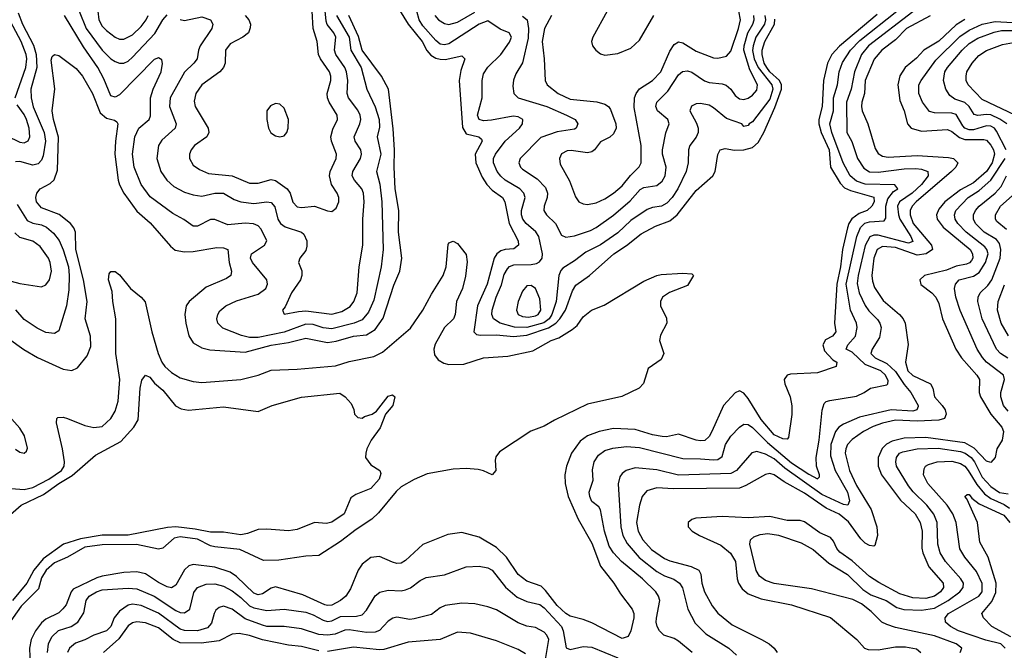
# Model space of a CAD drawing. Header units: inches. Extents: x 1308407 to 1441228, y 959628 to 1036311.
# Tile 37 of 256: x 1342910 to 1347452, y 981800 to 984711. Entities that reach past the tile are written whole.
import ezdxf

# ---------------------------------------------------------------- set-up
doc = ezdxf.new("R2010")
doc.units = ezdxf.units.IN
doc.header["$MEASUREMENT"] = 0
doc.layers.add('B3948', color=7, linetype='Continuous')

msp = doc.modelspace()

# ---------------------------------------------------------------- linework, layer by layer
at = {"layer": 'B3948', "color": 5}
for points, elevation in [([(1343650, 984711.3), (1343670, 984706.3), (1343750, 984723.8), (1343790.2, 984710), (1343801.3, 984690), (1343796.5, 984670), (1343742.5, 984590), (1343734.2, 984570), (1343727.9, 984530), (1343713.7, 984510), (1343670, 984469), (1343603.9, 984350), (1343600.3, 984310), (1343631.6, 984230), (1343626.8, 984210), (1343565.4, 984154.6), (1343550.1, 984129.9), (1343541.9, 984070), (1343561.5, 984010), (1343589.3, 983969.3), (1343621.1, 983941.1), (1343670, 983915), (1343710, 983902.2), (1343750, 983895.5), (1343810, 983909.2), (1343850, 983910.1), (1343900, 983880), (1343930, 983870.6), (1343990, 983861.9), (1344050, 983869.6), (1344070, 983867.3), (1344087.6, 983847.6), (1344101.4, 983790), (1344113, 983770), (1344135.1, 983755.1), (1344210, 983730.1), (1344220, 983720), (1344233.9, 983690), (1344234.7, 983665.3), (1344230, 983645.6), (1344202.6, 983610), (1344196.5, 983590), (1344210.8, 983550.8), (1344212.2, 983530), (1344205.5, 983510), (1344163.6, 983450), (1344134.2, 983385.8), (1344122.6, 983370), (1344130, 983350.8), (1344195.7, 983364.3), (1344230, 983366.2), (1344350, 983352), (1344396.2, 983363.8), (1344433.7, 983386.3), (1344452, 983410), (1344467, 983450), (1344476.2, 983570), (1344493.3, 983670), (1344492.8, 983790), (1344498.9, 983870), (1344495.6, 983910), (1344488.1, 983930), (1344454, 983970), (1344444.4, 983990), (1344446.6, 984010), (1344482.2, 984070), (1344487.2, 984090), (1344483.4, 984110), (1344457.4, 984150), (1344453.2, 984170), (1344478.7, 984230), (1344483.2, 984250), (1344480.9, 984270), (1344470, 984292.8), (1344426.3, 984350), (1344420.4, 984370), (1344423.4, 984430), (1344417.9, 984470), (1344409.9, 984490), (1344368, 984550), (1344361.5, 984570), (1344367.6, 984630), (1344358.5, 984650), (1344328, 984688), (1344323.2, 984703.2), (1344311.8, 984830)], 2960), ([(1344610, 984841.5), (1344702.4, 984690), (1344766.6, 984610), (1344788.1, 984568.1), (1344806.2, 984546.2), (1344830, 984533), (1344850, 984528), (1344872.8, 984527.2), (1344950, 984544.2), (1344963.1, 984530), (1344944.3, 984475.7), (1344937.4, 984430), (1344952.3, 984212.3), (1344970, 984184.4), (1345028.4, 984170), (1345039.6, 984159.6), (1345044, 984150), (1345010.5, 984090), (1345014.9, 984050), (1345044.2, 983984.2), (1345065.2, 983950), (1345090, 983924), (1345136.8, 983890), (1345148.7, 983870), (1345167.5, 983770), (1345209.5, 983690), (1345210.8, 983670), (1345190, 983653.6), (1345150, 983649.9), (1345130, 983643.4), (1345110.6, 983629.4), (1345099.2, 983610), (1345066.2, 983490), (1345022.1, 983390), (1345004.7, 983270), (1345017.8, 983257.8), (1345035, 983255), (1345110, 983255.4), (1345188.6, 983248.6), (1345250, 983254.4), (1345350, 983288.6), (1345382.7, 983310), (1345402.5, 983330), (1345428.6, 983370), (1345460.5, 983459.5), (1345475.4, 983484.6), (1345538.8, 983530), (1345650.7, 983629.3), (1345710, 983668), (1345777.7, 983722.3), (1345842.7, 983757.3), (1345910, 983781.9), (1345943.2, 983810), (1346030, 983922.9), (1346107.9, 983990), (1346118.6, 984010), (1346131.2, 984088.8), (1346142, 984110), (1346164.6, 984115.4), (1346207.9, 984107.9), (1346250, 984109.4), (1346290, 984121.1), (1346316.1, 984143.9), (1346342.9, 984190), (1346394.1, 984305.9), (1346424, 984390), (1346424, 984410), (1346415.2, 984430), (1346371.2, 984470), (1346356.1, 984490), (1346345, 984510), (1346334.8, 984550), (1346335.5, 984570), (1346348.2, 984610), (1346391.8, 984690), (1346393.7, 984713.7)], 2920), ([(1342889.6, 984350), (1342937.5, 984490), (1342942, 984530), (1342939.4, 984550), (1342917, 984610), (1342830, 984772.1)], 2960), ([(1345362.8, 984730), (1345331.6, 984670), (1345319.9, 984610), (1345330.1, 984529.9), (1345334.8, 984430), (1345343.8, 984410), (1345393.8, 984370), (1345450, 984343.9), (1345571.9, 984331.9), (1345610, 984321.3), (1345626, 984310), (1345635.6, 984295.6), (1345659.4, 984230), (1345660.9, 984210), (1345650, 984183.9), (1345632.3, 984167.7), (1345590, 984147.3), (1345562.2, 984110), (1345550, 984101.1), (1345530, 984096.4), (1345453.4, 984106.6), (1345435, 984105), (1345410, 984090.8), (1345400.6, 984070), (1345403.6, 984043.6), (1345446.8, 983966.8), (1345473.3, 983893.3), (1345490, 983870.3), (1345510, 983860.7), (1345530, 983858.2), (1345570, 983866.1), (1345610, 983884.2), (1345650, 983909.6), (1345690, 983943.3), (1345728.1, 983991.9), (1345767.9, 984032.1), (1345777.3, 984050), (1345777.1, 984130), (1345745.3, 984305.3), (1345746.8, 984350), (1345753.4, 984370), (1345768.8, 984391.2), (1345830, 984430.7), (1345867.4, 984470), (1345910, 984565.8), (1345930, 984596.1), (1345950, 984608.1), (1345970, 984604.1), (1346030, 984566.1), (1346110, 984534.3), (1346130, 984532.3), (1346170, 984542.7), (1346190, 984566), (1346226.5, 984670), (1346235.5, 984710), (1346219.6, 984790)], 2980), ([(1342858.7, 983238.7), (1342928.5, 983188.5), (1342991.2, 983151.2), (1343110, 983097.3), (1343150, 983092.2), (1343176.4, 983103.6), (1343221.2, 983158.8), (1343237.6, 983202.4), (1343236.9, 983250), (1343211.8, 983330), (1343220.9, 983410), (1343204.9, 983510), (1343168.6, 983650), (1343166.5, 983730), (1343159.9, 983750), (1343144.7, 983770), (1343092, 983812), (1343010, 983842.8), (1342987.9, 983870), (1342984.2, 983890), (1342989.3, 983910.7), (1343003.5, 983930), (1343050, 983954.4), (1343069.2, 983970.8), (1343084, 984016), (1343088.7, 984168.7), (1343066.3, 984250), (1343060.2, 984290), (1343072.2, 984392.2), (1343055.5, 984524.5), (1343060, 984540), (1343069.7, 984550.3), (1343090, 984544.9), (1343170, 984485.4), (1343198.8, 984450), (1343246, 984370), (1343281.3, 984281.3), (1343310, 984256.2), (1343346.8, 984246.8), (1343358.6, 984238.6), (1343362.4, 984230), (1343351.2, 984150), (1343348.2, 984090), (1343364.8, 983970), (1343370, 983948), (1343389.6, 983910), (1343450, 983827.2), (1343512.3, 983772.3), (1343604.8, 983664.8), (1343627.4, 983647.4), (1343670, 983639.9), (1343710, 983641), (1343818.9, 983658.9), (1343850, 983658.4), (1343870.2, 983650), (1343876.8, 983590), (1343887.6, 983550), (1343884.4, 983530), (1343864.6, 983515.4), (1343770, 983475.9), (1343692.1, 983410), (1343678, 983390), (1343671.2, 983350), (1343676.1, 983310), (1343690, 983251.8), (1343710, 983219), (1343750, 983196.4), (1343786.8, 983186.8), (1343950, 983176.5), (1344070, 983208.1), (1344150, 983221.1), (1344230, 983240.6), (1344330, 983221.1), (1344370, 983226.3), (1344450, 983250.1), (1344510, 983256.6), (1344550, 983281), (1344586.6, 983333.4), (1344635.2, 983484.8), (1344664.1, 983550), (1344672.9, 983610), (1344657.3, 983730), (1344659.6, 983830), (1344641.7, 983930), (1344637.2, 984030), (1344639.5, 984110), (1344633.4, 984206.6), (1344611.9, 984390), (1344578.8, 984450), (1344490, 984570), (1344473.6, 984633.6), (1344427.6, 984730)], 2920), ([(1342903, 984743), (1342922.2, 984690), (1342973.5, 984593.5), (1342985.9, 984550), (1342988.1, 984490), (1342961.2, 984390), (1342962, 984350), (1342972.2, 984307.8), (1343022.4, 984190), (1343029.3, 984150), (1343017.6, 984082.4), (1343010, 984061.8), (1342995.1, 984044.9), (1342970, 984039.6), (1342910, 984055.7), (1342890, 984054.8)], 2940), ([(1346865.8, 984734.2), (1346691.7, 984588.3), (1346656.7, 984550), (1346637.3, 984510), (1346618.2, 984430), (1346611.8, 984310), (1346597.3, 984250), (1346596.9, 984230), (1346607.4, 984190), (1346644.2, 984110), (1346651, 984030), (1346695.4, 983955.4), (1346714.6, 983934.6), (1346742.2, 983922.2), (1346850, 983891.5), (1346852.5, 983870), (1346841.6, 983850), (1346819.4, 983830), (1346783.2, 983816.8), (1346748.8, 983791.2), (1346735.1, 983770), (1346729.1, 983750), (1346706.1, 983650), (1346696.7, 983570), (1346680.2, 983490), (1346669, 983310), (1346675.4, 983270), (1346659.8, 983250), (1346627.1, 983232.9), (1346614.6, 983210), (1346622.2, 983182.2), (1346661.1, 983141.1), (1346680.2, 983130), (1346676.5, 983110), (1346590, 983080.7), (1346465.7, 983074.3), (1346450.1, 983069.9), (1346436.3, 983050), (1346440.1, 983030), (1346465, 982970), (1346472.3, 982927.7), (1346472.3, 982887.7), (1346457.1, 982782.9), (1346450, 982774.7), (1346430, 982776.1), (1346390, 982795), (1346330, 982866), (1346270, 982962.3), (1346250, 982987.1), (1346230, 982997.3), (1346210, 982988.3), (1346157.6, 982930), (1346103.6, 982810), (1346090, 982787), (1346070, 982768.9), (1346050, 982766.6), (1346030, 982770.3), (1345950, 982797.8), (1345894, 982786), (1345873.5, 982786.5), (1345830, 982794.9), (1345750, 982819.4), (1345650, 982823.5), (1345582.6, 982810), (1345529.3, 982790), (1345495.4, 982764.6), (1345456, 982710), (1345431.8, 982650), (1345425.1, 982610), (1345426.9, 982570), (1345440.1, 982510), (1345485.7, 982405.7), (1345550, 982294.9), (1345590, 982187.9), (1345650.9, 982110), (1345681, 982061), (1345735.2, 981990), (1345743.1, 981970), (1345743.1, 981950), (1345728.9, 981890), (1345717, 981863), (1345690, 981855.1), (1345550, 981926.1), (1345510, 981942.2), (1345450, 981957.8), (1345430, 981969.5), (1345390, 982007.3), (1345336.3, 982076.3), (1345315.9, 982095.9), (1345250, 982119.6), (1345210, 982149.3), (1345155.9, 982230), (1345110, 982275.2), (1345030, 982322.2), (1344950, 982344.2), (1344885.2, 982334.8), (1344770, 982289), (1344690, 982214.9), (1344670, 982202.6), (1344650, 982200.6), (1344630, 982206.4), (1344570, 982233.6), (1344530, 982228.2), (1344490, 982197.5), (1344470.7, 982170), (1344435.8, 982084.2), (1344414.6, 982050), (1344389.5, 982030), (1344350, 982008.3), (1344330, 982006.2), (1344318.2, 982010), (1344215.4, 982055.4), (1344090, 982092.4), (1344070, 982087), (1344030, 982060.6), (1344010, 982056.7), (1343990, 982063.5), (1343910, 982141.2), (1343880.3, 982160.3), (1343810, 982183.3), (1343710, 982195.8), (1343690, 982189.3), (1343670, 982171.6), (1343630, 982101.1), (1343610, 982088.1), (1343590, 982092.5), (1343550, 982112.9), (1343490, 982152.6), (1343450, 982162), (1343390, 982158.4), (1343290, 982143), (1343265, 982135), (1343157.2, 982082.9), (1343146.5, 982070), (1343123.7, 982010), (1343109.2, 981990.8), (1343090, 981972.9), (1343030, 981944.3), (1343010, 981926.7), (1342983.3, 981890), (1342963.3, 981850), (1342955.2, 981810), (1342960.3, 981690)], 2920), ([(1344371.7, 984730), (1344429.7, 984630), (1344438.2, 984570), (1344485, 984490), (1344510.9, 984390), (1344549.1, 984309.1), (1344568.8, 984250), (1344570, 984214), (1344558.3, 984170), (1344576, 984090), (1344555.3, 984010), (1344571.2, 983951.2), (1344579.9, 983870), (1344587.2, 983650), (1344577.4, 983570), (1344544.1, 983415.9), (1344519.5, 983360.5), (1344490, 983326.1), (1344453.3, 983310), (1344350, 983283.4), (1344310, 983287.7), (1344263.5, 983303.5), (1344230, 983305.4), (1344130, 983268.7), (1344010, 983244.4), (1343970, 983243.7), (1343932.7, 983252.7), (1343846.6, 983286.6), (1343823.2, 983310), (1343818.8, 983330), (1343823.2, 983350), (1343833.4, 983366.6), (1343860.3, 983390), (1343910, 983412.9), (1344010, 983443.4), (1344045.8, 983470), (1344053.2, 983490), (1344049.4, 983510), (1343983.5, 983590), (1343974.4, 983610), (1343978.6, 983630), (1344039.7, 983670), (1344050.7, 983689.3), (1344023.3, 983743.3), (1344010, 983759.4), (1343989.1, 983769.1), (1343950, 983772.1), (1343870, 983763.8), (1343810, 983788.7), (1343790, 983788), (1343730, 983757.4), (1343710, 983756.9), (1343667.7, 983787.7), (1343615.8, 983815.8), (1343512.3, 983892.3), (1343470.5, 983950.5), (1343438, 984030), (1343429.6, 984090), (1343440.3, 984170), (1343459.8, 984210), (1343506.8, 984250), (1343513.3, 984266.7), (1343513.5, 984350), (1343525.6, 984390), (1343562.8, 984470), (1343567.9, 984507.9), (1343565.5, 984525.5), (1343550, 984535.2), (1343530, 984527.2), (1343370, 984364), (1343350, 984352.9), (1343330, 984358.5), (1343298.2, 984438.2), (1343270.5, 984490), (1343204.8, 984584.8), (1343117, 984730)], 2940), ([(1343183.8, 984750), (1343217, 984670), (1343290, 984570.1), (1343330, 984529.6), (1343350, 984517.1), (1343370, 984509.5), (1343390, 984509.5), (1343410, 984519.2), (1343430, 984537.2), (1343532.8, 984647.2), (1343570, 984710.2), (1343590, 984733.5)], 2960), ([(1343269.7, 984750.3), (1343274.7, 984710), (1343290, 984681.2), (1343310, 984660.1), (1343350, 984629.5), (1343370, 984621), (1343390, 984620.7), (1343430, 984641.5), (1343470, 984678.8), (1343494, 984710), (1343502.3, 984730)], 2980), ([(1343949.3, 984730), (1343966.2, 984710), (1343973.9, 984690), (1343973.7, 984673.7), (1343964.8, 984650), (1343939.7, 984630), (1343881.5, 984598.5), (1343858.7, 984570), (1343858.5, 984510), (1343850.1, 984490), (1343832.5, 984470), (1343750.1, 984410), (1343721.9, 984370), (1343714.8, 984334.8), (1343719.5, 984310), (1343779.1, 984210), (1343782.5, 984190), (1343772.8, 984170), (1343716.9, 984130), (1343701, 984110), (1343693.5, 984090), (1343692.8, 984070), (1343710, 984038.5), (1343738.8, 984018.8), (1343781, 984001), (1343890, 983990.1), (1343970, 983956.1), (1344010, 983955.9), (1344070, 983972.7), (1344090, 983967.8), (1344143.6, 983930), (1344156.9, 983910), (1344170, 983867.7), (1344190, 983846.9), (1344210, 983844.4), (1344270, 983849.5), (1344330, 983828), (1344350, 983826), (1344370, 983840.3), (1344382.6, 983870), (1344382.3, 983890), (1344375.2, 983910), (1344348.5, 983950), (1344338.4, 983990), (1344341.7, 984010), (1344370.4, 984070), (1344371.5, 984090), (1344349, 984150), (1344345.8, 984170), (1344354, 984206), (1344375.9, 984250), (1344374.7, 984270), (1344337.8, 984330), (1344330.4, 984350), (1344329, 984370), (1344345, 984430), (1344345.1, 984450), (1344338.7, 984470), (1344297.6, 984530), (1344288.7, 984550), (1344282.8, 984610), (1344263.5, 984670), (1344258.9, 984750)], 2980), ([(1346348.3, 984730), (1346351, 984710), (1346345.5, 984690), (1346305.6, 984630), (1346293, 984590), (1346291.3, 984568.7), (1346299.1, 984530), (1346316.6, 984490), (1346379.5, 984410), (1346384.8, 984390), (1346370, 984343.1), (1346290, 984239.2), (1346274.7, 984230), (1346270, 984222), (1346250, 984218), (1346241, 984230), (1346170, 984254), (1346110, 984304.2), (1346090, 984315.8), (1346050, 984324.2), (1346030, 984322), (1346009.2, 984310.8), (1346000.8, 984290), (1346032.9, 984232.9), (1346039.5, 984210), (1346039.4, 984190), (1346031.3, 984168.7), (1346001.8, 984130), (1345995.2, 984110), (1345993.2, 984050), (1345984.3, 984010), (1345945.6, 983930), (1345920.6, 983890), (1345895.7, 983864.3), (1345870.7, 983850), (1345830, 983844.2), (1345805, 983835), (1345730, 983784.2), (1345670, 983726.5), (1345590, 983671.4), (1345522.1, 983637.9), (1345470, 983597.2), (1345416.1, 983563.9), (1345406.8, 983553.2), (1345397.3, 983530), (1345384.9, 983410), (1345365.2, 983350), (1345351.8, 983330), (1345328.3, 983311.7), (1345250, 983290), (1345192.2, 983292.2), (1345126.4, 983310), (1345095, 983330), (1345088.1, 983350), (1345089.1, 983370), (1345107.7, 983430), (1345133.3, 983486.7), (1345144.9, 983535.1), (1345159.8, 983560.2), (1345170, 983570.9), (1345190, 983578.5), (1345270, 983580.1), (1345294.5, 983585.5), (1345307.7, 983592.3), (1345320.5, 983610), (1345321.2, 983630), (1345305.1, 983710), (1345291.8, 983731.8), (1345246.1, 983770), (1345231.8, 983790), (1345224.8, 983810), (1345224.8, 983830), (1345241.4, 983890), (1345235.7, 983910), (1345216.6, 983930), (1345149.5, 983969.5), (1345130, 983987.9), (1345113.4, 984010), (1345095.8, 984050), (1345095.6, 984070), (1345104.6, 984090), (1345150, 984149.3), (1345216.3, 984210), (1345230.2, 984230), (1345231.4, 984250), (1345210, 984261.9), (1345185.8, 984265.8), (1345086.3, 984246.3), (1345050, 984243.4), (1345029.4, 984250), (1345021.6, 984270), (1345043.5, 984350), (1345042.8, 984430), (1345050, 984460.5), (1345070, 984491.4), (1345130, 984550.7), (1345170, 984606.8), (1345178.4, 984630), (1345167.4, 984650), (1345126.2, 984666.2), (1345070, 984705.4), (1345030, 984690.1), (1344890, 984599.9), (1344870, 984594.4), (1344850, 984597.9), (1344830, 984613.9), (1344770, 984682.9), (1344752.7, 984710), (1344741.4, 984750)], 2940), ([(1344825, 984730), (1344841.5, 984710), (1344870, 984693.3), (1344890, 984688.6), (1344930, 984699.1), (1345010, 984744.6)], 2960), ([(1345230, 984727.3), (1345250.4, 984710.4), (1345256.9, 984670), (1345255.1, 984624.9), (1345229.2, 984510.8), (1345198.9, 984461.1), (1345187.8, 984432.2), (1345184.5, 984404.5), (1345190.2, 984370), (1345210.2, 984350), (1345341.3, 984310), (1345432.7, 984270), (1345472.9, 984250), (1345485.5, 984230), (1345477.3, 984210), (1345470, 984204.6), (1345390, 984192.5), (1345313.5, 984166.5), (1345219.1, 984070), (1345212.2, 984050), (1345219.7, 984030), (1345230, 984020.2), (1345296.8, 983976.8), (1345335.8, 983935.8), (1345344.7, 983910), (1345343.5, 983890), (1345328.8, 983850), (1345327.9, 983830), (1345339.7, 983810), (1345381.1, 983770), (1345410, 983716.5), (1345430, 983706.8), (1345470, 983712.6), (1345542.7, 983737.3), (1345570, 983751.2), (1345650, 983808.1), (1345725.9, 983874.1), (1345773, 983927), (1345790, 983936.8), (1345850, 983944.6), (1345874.6, 983965.4), (1345887, 983990), (1345892.6, 984030), (1345875.4, 984090), (1345874.9, 984110), (1345891.3, 984188.7), (1345906.3, 984230), (1345899.8, 984250), (1345852.8, 984290), (1345844.9, 984310), (1345849.5, 984330.5), (1345900.2, 984380.2), (1345950, 984455.6), (1345968.1, 984471.9), (1345990, 984475.1), (1346010, 984468.8), (1346069, 984429), (1346090, 984420.1), (1346150, 984415), (1346169.1, 984409.1), (1346190.1, 984390.1), (1346210, 984360.2), (1346230, 984346), (1346250, 984342.5), (1346270, 984348.7), (1346290, 984361.7), (1346310, 984384.7), (1346314.1, 984410), (1346279.1, 984479.1), (1346251, 984570), (1346252.3, 984590), (1346268.6, 984650), (1346292.3, 984690), (1346299, 984710), (1346296.1, 984730)], 2960), ([(1346012.1, 981790), (1345950, 981842.2), (1345930, 981853.8), (1345882, 981870), (1345862.3, 981890), (1345851.1, 981910), (1345846.3, 981930), (1345847.8, 981947.8), (1345863.5, 982030), (1345857.7, 982050), (1345845, 982070), (1345782.7, 982130), (1345685.6, 982210), (1345648.8, 982250), (1345630, 982280.2), (1345607.8, 982350), (1345590, 982448), (1345582, 982462), (1345550, 982486.4), (1345539.5, 982510), (1345536.4, 982530), (1345554.9, 982585.1), (1345552.4, 982632.4), (1345559.5, 982670), (1345579.8, 982700.2), (1345610, 982722.4), (1345646.3, 982733.7), (1345710, 982740.1), (1345770, 982735.6), (1345970, 982685.4), (1346050, 982684.5), (1346110, 982678.4), (1346130, 982681.2), (1346150, 982695.3), (1346165.7, 982750), (1346190, 982788.2), (1346230, 982829.8), (1346250, 982844.1), (1346270, 982841.8), (1346290, 982827.8), (1346359.3, 982759.3), (1346470, 982664.9), (1346550, 982612.7), (1346590, 982592.1), (1346599.4, 982600.6), (1346600.1, 982610), (1346586.5, 982650), (1346583.8, 982690), (1346598.1, 982770), (1346611.3, 982908.7), (1346620.6, 982939.4), (1346631, 982949), (1346646.7, 982953.3), (1346770, 982973.7), (1346805.3, 982990), (1346834.9, 983010), (1346910, 983025.5), (1346915.2, 983030), (1346916.8, 983043.2), (1346905, 983070), (1346882, 983090), (1346810, 983119.7), (1346750, 983175.6), (1346722.6, 983190), (1346730.7, 983210), (1346765.2, 983250), (1346774.2, 983290), (1346771.1, 983310), (1346742.6, 983370), (1346723.2, 983490), (1346772.5, 983710), (1346788.4, 983751.6), (1346808.4, 983771.6), (1346830, 983777.9), (1346897.5, 983782.5), (1346905.4, 983794.6), (1346906.3, 983850), (1346915.7, 983884.3), (1346941.7, 983918.3), (1346961.1, 983930), (1346948, 983948), (1346810, 983951.8), (1346770, 983965.1), (1346741.2, 983990), (1346709.4, 984050), (1346656.1, 984190), (1346647.2, 984230), (1346663.8, 984290), (1346665.1, 984350), (1346682.4, 984410), (1346691.1, 984470), (1346706.6, 984513.4), (1346743.5, 984570), (1346786, 984614), (1346956.2, 984750)], 2940), ([(1345620.5, 984750), (1345554.7, 984630), (1345548.3, 984610), (1345552.6, 984590), (1345567.9, 984570), (1345590, 984553.4), (1345610, 984547.6), (1345670, 984554.3), (1345730, 984579.2), (1345770, 984616.6), (1345835, 984730)], 3020), ([(1347030, 984746.7), (1346825.9, 984590), (1346793.4, 984550), (1346760.8, 984470), (1346745.6, 984390), (1346724.1, 984330), (1346726.4, 984190), (1346749, 984149), (1346774.9, 984070), (1346804.6, 984024.6), (1346830, 984008.3), (1346870, 984006.8), (1346990, 984022.3), (1347043.5, 984023.5), (1347070, 984020.3), (1347100.2, 984010), (1347101.1, 983990), (1347069.7, 983950), (1347027.8, 983910), (1346968.8, 983870), (1346960.2, 983850), (1346963.8, 983810), (1346970.8, 983790), (1347020.9, 983710), (1347030, 983686.2), (1347010, 983678.9), (1346870, 983716.5), (1346850, 983716.6), (1346831.4, 983708.6), (1346810, 983667.8), (1346777.5, 983530), (1346773.5, 983493.5), (1346783.1, 983450), (1346810, 983390.9), (1346826.9, 983366.9), (1346866.6, 983326.6), (1346878.6, 983310), (1346884.8, 983290), (1346876.3, 983243.7), (1346842.5, 983190), (1346836.3, 983170), (1346855.9, 983150), (1346910, 983123.7), (1346950, 983087.4), (1346990, 983026.2), (1347020.6, 982990), (1347055.7, 982930), (1347054.7, 982925.3), (1347049.2, 982910), (1347030, 982903.8), (1346930, 982910.6), (1346783.8, 982876.2), (1346710, 982843.9), (1346689.7, 982830.3), (1346673.2, 982810), (1346652.2, 982750), (1346650, 982697.6), (1346672.1, 982630), (1346729.7, 982530), (1346738.7, 982490), (1346730.6, 982469.4), (1346710, 982473.2), (1346610, 982518.7), (1346440.5, 982640.5), (1346390, 982683.6), (1346350, 982705.8), (1346310, 982717.8), (1346287.8, 982712.2), (1346216.8, 982630), (1346190, 982616.5), (1345950, 982608.9), (1345850, 982633.3), (1345750, 982641.6), (1345707.4, 982630), (1345690, 982616.4), (1345679.2, 982600.8), (1345671.4, 982568.6), (1345683.4, 982370), (1345692.5, 982330), (1345712.5, 982292.5), (1345768.1, 982228.1), (1345850, 982163.9), (1345884.3, 982144.3), (1345927.9, 982127.9), (1345954.6, 982110), (1345968.4, 982088.4), (1345993, 981990), (1346025.8, 981925.8), (1346075.7, 981875.7), (1346182.2, 981810), (1346217.5, 981777.5)], 2960), ([(1347110, 984728.7), (1347000.5, 984670), (1346950, 984617.9), (1346887.2, 984570), (1346851.5, 984528.5), (1346811, 984430), (1346807.7, 984370), (1346794.6, 984330), (1346793, 984310), (1346796.4, 984290), (1346822.5, 984230), (1346856.7, 984116.7), (1346870, 984093.1), (1346890, 984080.8), (1346916, 984076), (1347050, 984083.5), (1347195, 984075), (1347217.5, 984070), (1347237.5, 984050), (1347228.8, 984030), (1347209.4, 984010), (1347045.1, 983870), (1347027.8, 983850), (1347018.8, 983830), (1347017.5, 983810), (1347031.6, 983770), (1347117.2, 983670), (1347120.5, 983650), (1347092.1, 983630), (1347050, 983623.9), (1346950, 983659.5), (1346890, 983664.4), (1346865.5, 983650), (1346850.1, 983610), (1346841.9, 983530), (1346844.1, 983504.1), (1346853.8, 983473.8), (1346894.2, 983414.2), (1346969.5, 983350), (1346986, 983330), (1346994.4, 983310), (1347008.6, 983211.4), (1346996, 983130), (1347007.6, 983090), (1347030, 983068.4), (1347112.6, 983030), (1347122.2, 983010), (1347130.1, 982970), (1347166, 982930), (1347179, 982910), (1347183.9, 982890), (1347175.7, 982870), (1347150, 982862.2), (1347050, 982857.1), (1346950, 982861.7), (1346890, 982849), (1346846.6, 982833.4), (1346802.7, 982810), (1346750, 982773.6), (1346729.6, 982750), (1346720.5, 982730), (1346718.2, 982710), (1346737.7, 982630), (1346770, 982560.4), (1346838.7, 982450), (1346863.7, 982370), (1346868, 982330), (1346855.6, 982284.4), (1346850, 982281.1), (1346830, 982284.5), (1346810, 982295), (1346790, 982314), (1346732.8, 982392.8), (1346690, 982428.7), (1346630, 982456.5), (1346530, 982525.1), (1346437.3, 982577.3), (1346390, 982609.3), (1346370, 982616.1), (1346350, 982611.4), (1346259.6, 982560.4), (1346230, 982548.5), (1345926, 982546), (1345850, 982549.9), (1345803.3, 982536.7), (1345781.6, 982510), (1345769.3, 982470.7), (1345755.7, 982390), (1345762.4, 982350), (1345784.4, 982310), (1345825.3, 982265.3), (1345884.3, 982224.3), (1345910, 982212.8), (1346007.4, 982187.4), (1346042.3, 982170), (1346051.8, 982151.8), (1346057.2, 982110), (1346069.7, 982069.7), (1346104.6, 982004.6), (1346131.1, 981971.1), (1346197, 981917), (1346332.4, 981850), (1346366.9, 981830), (1346390.2, 981810), (1346404.9, 981790)], 2980), ([(1347270, 984711.4), (1347230, 984686.5), (1347150, 984612.1), (1347080.7, 984570), (1347046.8, 984533.2), (1346994.6, 984490), (1346970, 984450.8), (1346961, 984410), (1346970, 984337.1), (1346990.6, 984290), (1347006.2, 984230), (1347023, 984210), (1347070, 984196.6), (1347190, 984203.6), (1347210, 984194.3), (1347246.2, 984166.2), (1347270, 984158.4), (1347358.4, 984158.4), (1347370, 984154), (1347390, 984132.1), (1347402.3, 984110), (1347406.6, 984090), (1347396, 984050), (1347370, 984009.9), (1347310, 983957.7), (1347250, 983925.8), (1347178.1, 983870), (1347150, 983836.6), (1347140.3, 983810), (1347143.3, 983790), (1347170, 983753.6), (1347294.8, 983650), (1347306, 983630), (1347307, 983610), (1347300.7, 983599.3), (1347291.7, 983588.3), (1347277.4, 983582.6), (1347230, 983573.7), (1347185.8, 983554.2), (1347083.9, 983530), (1347062.5, 983510), (1347067.9, 983487.9), (1347118.7, 983450), (1347136.4, 983430), (1347150, 983400.3), (1347166.8, 983330), (1347229.4, 983189.4), (1347255.6, 983150), (1347326, 983070), (1347337.9, 983050), (1347337.1, 982990), (1347343, 982970), (1347390, 982890.1), (1347440.8, 982830), (1347448.3, 982810), (1347442.5, 982770), (1347418.5, 982730), (1347410.9, 982690), (1347390, 982666.8), (1347370, 982673.2), (1347313.4, 982733.4), (1347270, 982758), (1347090, 982782.3), (1346990, 982779.6), (1346934.4, 982765.6), (1346908.5, 982751.5), (1346888.5, 982731.5), (1346869.7, 982690), (1346869.7, 982650), (1346885.8, 982610), (1346972.8, 982492.8), (1347040.8, 982430), (1347064.9, 982390), (1347073.6, 982350), (1347071.8, 982271.8), (1347076, 982250), (1347104.7, 982184.7), (1347170.5, 982110), (1347171.3, 982090), (1347158.5, 982070), (1347130, 982049.6), (1347090, 982039.8), (1347030, 982042.3), (1346970, 982061.1), (1346872.8, 982112.8), (1346830, 982140.6), (1346750, 982212.7), (1346693.6, 982253.6), (1346680.1, 982270), (1346664.3, 982304.3), (1346650, 982320.5), (1346601.7, 982341.7), (1346530, 982393.6), (1346510, 982398.4), (1346450, 982399.7), (1346370, 982417.5), (1346270, 982411.3), (1346150, 982416.9), (1346029.6, 982410.4), (1346010, 982403.5), (1345994.6, 982390), (1345994.3, 982370), (1346012.7, 982350), (1346046.5, 982330), (1346145.3, 982285.3), (1346188.7, 982248.7), (1346212.3, 982210), (1346220.5, 982130), (1346226.5, 982110), (1346243.6, 982083.6), (1346270, 982060.8), (1346330, 982037.9), (1346470.4, 982010.4), (1346650, 981950.7), (1346772.4, 981850), (1346807.9, 981810), (1346823.8, 981803.8), (1346870, 981802.7), (1346950, 981815.4), (1346996.8, 981816.8), (1347047.4, 981807.4), (1347066.7, 981790)], 3020), ([(1347460.4, 984110), (1347416.7, 984196.7), (1347407.1, 984210), (1347390, 984219.8), (1347370, 984221.5), (1347310, 984202.7), (1347290, 984203), (1347270.6, 984210.6), (1347261.2, 984221.2), (1347230, 984273), (1347210, 984279.1), (1347130, 984280.4), (1347107.3, 984287.3), (1347074.3, 984330), (1347058.2, 984370), (1347058.1, 984410), (1347068.9, 984430), (1347135.8, 984524.2), (1347247, 984633), (1347290, 984662.7), (1347349.8, 984690.2), (1347410, 984702.7), (1347490, 984698.4)], 3040), ([(1347464.5, 984230), (1347432, 984252), (1347390, 984271), (1347370, 984273.3), (1347330, 984267.9), (1347313.4, 984273.4), (1347289.7, 984310), (1347270, 984328.5), (1347223.9, 984343.9), (1347200.6, 984360.6), (1347183.1, 984390), (1347172, 984430), (1347178.7, 984470), (1347189.7, 984490), (1347257.4, 984570), (1347290, 984601.2), (1347330, 984624.6), (1347406.3, 984653.7), (1347439.8, 984660.2), (1347490, 984661.2)], 3060), ([(1347503.1, 984270), (1347350, 984342.4), (1347285, 984410), (1347277, 984430), (1347275.7, 984450), (1347280.1, 984470), (1347303.5, 984510), (1347334.6, 984545.4), (1347370, 984567.8), (1347444.1, 984595.9), (1347494.6, 984605.4)], 3080), ([(1342850, 984174.5), (1342910, 984145.7), (1342930, 984142.2), (1342948.8, 984151.2), (1342956.7, 984170), (1342954.1, 984210), (1342941.2, 984250), (1342930, 984273.1), (1342897.4, 984317.4)], 2960), ([(1347470, 982904.2), (1347448.3, 982930), (1347436.3, 982970), (1347436.2, 982990), (1347453.1, 983050), (1347448.9, 983070), (1347370.6, 983130.6), (1347351.4, 983151.4), (1347326.8, 983190), (1347248.1, 983368.1), (1347229.2, 983430), (1347222.2, 983470), (1347226.5, 983490), (1347244.8, 983510), (1347310, 983527.5), (1347336.4, 983543.6), (1347365.7, 983590), (1347377.2, 983630), (1347371.9, 983650), (1347361.9, 983661.9), (1347275.7, 983730), (1347238.3, 983770), (1347226.3, 983790), (1347222.3, 983810), (1347228.2, 983830), (1347285.1, 983890), (1347337.1, 983922.9), (1347389.9, 983970.1), (1347456.9, 984070)], 3040), ([(1347469, 983149), (1347434.5, 983170), (1347415.7, 983190), (1347349.7, 983330), (1347330.7, 983409.3), (1347332.4, 983430), (1347341.5, 983450), (1347376.5, 983483.5), (1347394.5, 983510), (1347433.6, 983610), (1347436.5, 983650), (1347430, 983677.1), (1347416.6, 983696.6), (1347359.3, 983730), (1347318.8, 983770), (1347310.5, 983790), (1347310.6, 983810), (1347319.1, 983830), (1347336.6, 983850), (1347409.8, 983910.2), (1347438.6, 983941.4), (1347462.3, 983990)], 3060), ([(1347462, 983742), (1347418.5, 983778.5), (1347411.2, 983790), (1347411.6, 983810), (1347434.6, 983850), (1347502.2, 983910)], 3080), ([(1342898.2, 983858.2), (1342944.4, 983784.4), (1342970, 983771.2), (1343010, 983763.7), (1343033.7, 983753.7), (1343065.5, 983725.5), (1343091.4, 983691.4), (1343110, 983648.8), (1343134.4, 983570), (1343138.6, 983530), (1343136.4, 983463.6), (1343126, 983390), (1343090, 983274.9), (1343070, 983262.4), (1343030, 983266.7), (1342990, 983286.4), (1342930, 983327.1), (1342891.3, 983371.3)], 2940), ([(1342870, 983504.1), (1342910, 983492.5), (1343010, 983477.6), (1343030, 983486.7), (1343047.2, 983510), (1343056.4, 983550), (1343050.4, 983590), (1343042.1, 983610), (1343004.3, 983664.3), (1342970, 983688.3), (1342910, 983706), (1342887.2, 983727.2)], 2960), ([(1342870, 982547), (1342930, 982542.7), (1342970, 982551.9), (1343043.7, 982590), (1343103.3, 982630), (1343115, 982650), (1343115.9, 982670), (1343107.3, 982730), (1343079.4, 982850), (1343081.6, 982870), (1343086.1, 982873.9), (1343110, 982875.5), (1343130, 982870.7), (1343210, 982838.3), (1343251.1, 982828.9), (1343290, 982833.7), (1343330, 982869.2), (1343350, 982904.4), (1343363.5, 982950), (1343371.5, 983050), (1343353.7, 983170), (1343353.8, 983330), (1343339.2, 983410), (1343336.6, 983456.6), (1343319, 983510), (1343323.1, 983536.9), (1343330, 983548.9), (1343350, 983547.9), (1343370, 983532.4), (1343420.7, 983470), (1343470.7, 983430.7), (1343488.9, 983408.9), (1343519, 983270), (1343548.8, 983170), (1343565, 983130), (1343578.7, 983110), (1343610, 983081.7), (1343650, 983057.5), (1343710, 983040.2), (1343750, 983036.1), (1343929.6, 983050), (1344009.6, 983070.4), (1344070, 983092.6), (1344190, 983098), (1344366.5, 983113.5), (1344430, 983132.4), (1344543.6, 983156.4), (1344584.3, 983175.7), (1344712.7, 983287.3), (1344769.9, 983370), (1344810, 983444.4), (1344864, 983530), (1344878, 983570), (1344887.2, 983672.7), (1344890, 983681), (1344910, 983687.7), (1344930, 983678), (1344970, 983627.3), (1344973.7, 983593.7), (1344966.9, 983526.9), (1344952.4, 983470), (1344925.2, 983410), (1344919.2, 983350), (1344911, 983330), (1344869.8, 983290.2), (1344826.8, 983213.2), (1344820.5, 983190), (1344824.2, 983164.2), (1344841.2, 983141.2), (1344865.9, 983125.8), (1344890, 983119.1), (1344959.3, 983120.7), (1345050, 983149.3), (1345161.6, 983158.4), (1345277.7, 983182.3), (1345361.5, 983230), (1345397.8, 983242.2), (1345458.9, 983281.1), (1345481.1, 983298.9), (1345510, 983338.8), (1345548.2, 983370), (1345606.6, 983393.4), (1345790, 983503.1), (1345850, 983530.6), (1345870, 983534.8), (1345970, 983540.3), (1346010, 983537.3), (1346018.8, 983530), (1345990, 983483.7), (1345907.8, 983452.2), (1345874.8, 983430), (1345866, 983410), (1345866, 983390), (1345893.7, 983333.7), (1345894.8, 983310), (1345866.2, 983253.8), (1345862, 983230), (1345881.6, 983170), (1345870, 983142.7), (1345810, 983101.2), (1345787.8, 983032.2), (1345768.2, 983010), (1345687.8, 982972.2), (1345530, 982935.7), (1345377.2, 982862.9), (1345330, 982835.3), (1345268.7, 982811.3), (1345123.4, 982716.6), (1345107.2, 982692.8), (1345102.9, 982677.1), (1345107, 982630), (1345090.2, 982609.8), (1345050, 982628.5), (1345025.3, 982634.8), (1344970, 982639.7), (1344910, 982636.8), (1344790, 982615), (1344730, 982587.9), (1344670, 982554.2), (1344646.3, 982533.7), (1344564.7, 982435.3), (1344534.5, 982405.5), (1344462, 982358), (1344390, 982301.8), (1344290, 982237.8), (1344230, 982234.9), (1344104.6, 982215.4), (1344033.9, 982213.9), (1343925.6, 982265.6), (1343810, 982277.8), (1343790, 982282.4), (1343730, 982312.4), (1343650, 982323.4), (1343622.4, 982317.6), (1343570, 982271.8), (1343550, 982266.8), (1343448.1, 982288.1), (1343290, 982287.2), (1343210, 982276.2), (1343130, 982230.3), (1343070, 982204.4), (1343031.3, 982170), (1343010, 982134.6), (1342996.9, 982083.1), (1342916.2, 982003.8), (1342850.4, 981910)], 2880), ([(1347471.5, 983251.5), (1347437.4, 983310), (1347421.1, 983370), (1347424, 983410), (1347453.4, 983486.6)], 3080), ([(1342816.5, 982383.5), (1342916.2, 982470), (1343020.2, 982519.8), (1343090.4, 982570), (1343152.6, 982607.4), (1343259.6, 982700.4), (1343376.5, 982763.5), (1343436.2, 982830), (1343456.8, 982863.3), (1343465.8, 983010), (1343473.1, 983046.9), (1343490, 983070.7), (1343510, 983060.7), (1343532.3, 983032.3), (1343570, 983001.3), (1343629.1, 982929.1), (1343654.5, 982914.5), (1343688.2, 982908.2), (1343850, 982923.6), (1344010, 982902), (1344074, 982930), (1344210, 982968.2), (1344386.8, 982986.8), (1344410.7, 982970.7), (1344439.8, 982939.8), (1344451.6, 982911.6), (1344454, 982890), (1344470, 982874), (1344490, 982872), (1344500.2, 982879.8), (1344535.3, 982890), (1344556.6, 982903.4), (1344610, 982973), (1344630, 982979.1), (1344640.7, 982970), (1344632, 982930), (1344598, 982890), (1344572.7, 982827.3), (1344530.6, 982769.4), (1344511, 982730), (1344506, 982710), (1344504.7, 982690), (1344530, 982656), (1344571.3, 982630), (1344575.5, 982615.5), (1344568.2, 982590), (1344530, 982547.1), (1344460.5, 982519.5), (1344436.9, 982503.1), (1344406, 982430), (1344350, 982391.3), (1344325.7, 982385.7), (1344270, 982389.7), (1344190, 982358), (1344150, 982350.9), (1344050, 982359.1), (1344010, 982357.3), (1343961.4, 982338.6), (1343930, 982333.2), (1343850, 982344.9), (1343790, 982345.9), (1343719.6, 982359.6), (1343630, 982369.7), (1343592.4, 982367.6), (1343410, 982331.4), (1343290.8, 982330.8), (1343190, 982314.8), (1343111.4, 982290), (1343017.7, 982222.3), (1342974.3, 982170), (1342943.2, 982110), (1342876.4, 982030)], 2860), ([(1342890, 982728.8), (1342910, 982714.2), (1342930, 982709.5), (1342941.1, 982718.9), (1342946.3, 982733.7), (1342931.9, 982790), (1342910, 982826), (1342861.4, 982881.4)], 2920), ([(1347249.3, 981790), (1347257, 981810), (1347230.5, 981830.5), (1347130, 981866.6), (1346950, 981905.3), (1346910, 981918.7), (1346887.9, 981930), (1346838.5, 981978.5), (1346794.1, 982014.1), (1346754.1, 982034.1), (1346563.4, 982083.4), (1346390, 982108.8), (1346350, 982122.3), (1346323, 982143), (1346307.8, 982167.8), (1346278.2, 982290), (1346281.3, 982310), (1346296.8, 982323.2), (1346325.9, 982334.1), (1346361.2, 982338.8), (1346410, 982331.9), (1346515.5, 982295.5), (1346570, 982265.9), (1346642.1, 982202.1), (1346729, 982150), (1346800.2, 982080.2), (1346836, 982056), (1346907.1, 982030), (1346957.3, 981997.3), (1346988.1, 981988.1), (1347070, 981984.9), (1347130, 981995.1), (1347193.1, 982030), (1347247.6, 982070), (1347263.3, 982090), (1347264.7, 982110), (1347252.3, 982130), (1347181.3, 982210), (1347157.2, 982250), (1347146.2, 982290), (1347142.9, 982390), (1347128, 982428), (1347095.7, 982470), (1347031.4, 982531.4), (1347010, 982558.8), (1346955.1, 982650), (1346951.2, 982670), (1346954.5, 982690), (1346969.4, 982710), (1346983.6, 982716.4), (1347050, 982730.5), (1347146.7, 982733.3), (1347250, 982718), (1347271.7, 982710), (1347300.1, 982690), (1347315, 982670), (1347350, 982599.9), (1347390, 982555.6), (1347430, 982528.9), (1347470, 982522.9)], 3040), ([(1347456.3, 981810), (1347435.9, 981830), (1347367.5, 981847.5), (1347241.2, 981890), (1347203.5, 981910), (1347181.8, 981930), (1347180.1, 981950), (1347195.5, 981970), (1347335, 982050), (1347349.7, 982070), (1347350, 982108), (1347323.7, 982163.7), (1347269.6, 982230), (1347247.9, 982267.9), (1347229.6, 982390), (1347214.9, 982430), (1347189.2, 982470), (1347099.3, 982570), (1347079.2, 982610), (1347082.2, 982637.8), (1347089.3, 982650), (1347102.4, 982657.6), (1347142, 982670), (1347210, 982672.7), (1347250, 982662.2), (1347270, 982649.5), (1347286.2, 982630), (1347325.3, 982565.3), (1347361.7, 982521.7), (1347390, 982500.5), (1347452.4, 982472.4), (1347475.6, 982455.6)], 3060), ([(1347482.3, 981862.3), (1347394.5, 981910), (1347355.8, 981950), (1347349.2, 981970), (1347394.1, 982025.9), (1347412.8, 982067.2), (1347414.1, 982110), (1347377.4, 982230), (1347339.5, 982299.5), (1347328.5, 982390), (1347279.6, 982499.6), (1347270.6, 982510), (1347280.6, 982519.4), (1347290, 982518.5), (1347302.1, 982502.1), (1347336.2, 982476.2), (1347450, 982423.8), (1347478, 982390)], 3080), ([(1343037.6, 981790), (1343043.3, 981830), (1343057.6, 981862.4), (1343088.4, 981891.6), (1343146.7, 981910), (1343178.2, 981930), (1343206.4, 981973.6), (1343216.4, 982030), (1343230, 982049.9), (1343263.8, 982070), (1343290, 982078.7), (1343410, 982087.1), (1343450, 982083.5), (1343530, 982049.6), (1343630, 981984), (1343650, 981975), (1343670, 981973.4), (1343695, 981990), (1343713.2, 982066.8), (1343729.4, 982090), (1343770, 982105.6), (1343810, 982107.6), (1343850, 982095.8), (1343890, 982073.8), (1343930, 982044.3), (1343970, 982005), (1343990, 981996), (1344050, 981983.1), (1344130, 981990.3), (1344230, 981976.1), (1344264.2, 981964.2), (1344310, 981938.4), (1344330, 981933.6), (1344350, 981936.5), (1344390, 981955.7), (1344463.1, 981956.9), (1344490, 981964.2), (1344510, 981985), (1344550, 982050.8), (1344571.4, 982068.6), (1344610, 982077.3), (1344670, 982075), (1344690, 982078.6), (1344712.2, 982087.8), (1344757.1, 982122.9), (1344784.6, 982135.4), (1344870, 982148.3), (1344970, 982185), (1345030, 982188.4), (1345070, 982181.4), (1345090, 982170.6), (1345151.5, 982091.5), (1345205, 982045), (1345250, 982025), (1345310, 982011.4), (1345330, 981996.1), (1345409.2, 981910), (1345417.2, 981890), (1345431.4, 981811.4), (1345450, 981804.2), (1345510, 981818.1), (1345550, 981814), (1345670, 981764.9)], 2940), ([(1345330.3, 981730), (1345350.8, 981850), (1345342.4, 981870), (1345330, 981884), (1345290, 981905.4), (1345250, 981912.2), (1345210, 981926.4), (1345110, 981987.3), (1345070, 982001.4), (1345010, 982014.6), (1344950, 982017.7), (1344873, 982007), (1344850, 981996.1), (1344810, 981965), (1344730, 981945.6), (1344710, 981942.7), (1344650, 981952.3), (1344631.2, 981948.8), (1344610, 981934), (1344570, 981891.2), (1344550, 981883.7), (1344510, 981881.6), (1344430, 981895.2), (1344410, 981893.3), (1344365.2, 981874.8), (1344330, 981869.2), (1344290, 981873.2), (1344210, 981899), (1344129.9, 981909.9), (1344050, 981910.6), (1344030, 981915.6), (1343950, 981944.8), (1343890, 981990.4), (1343850, 982003.2), (1343830, 981998), (1343815, 981985), (1343806.6, 981970), (1343794.3, 981925.7), (1343776, 981904), (1343730, 981889.6), (1343670, 981891), (1343650, 981898.1), (1343550, 981971.6), (1343470, 982006.9), (1343430, 982012.8), (1343410, 982008.1), (1343370, 981980.4), (1343345.9, 981950), (1343329.6, 981910), (1343310.1, 981890), (1343251.1, 981870), (1343210, 981848), (1343167, 981833), (1343140.1, 981810), (1343130.7, 981790)], 2960), ([(1344290, 981798.3), (1344210, 981818.3), (1344150, 981824.4), (1344030, 981848.8), (1343970, 981868.4), (1343922.3, 981877.7), (1343890, 981874), (1343830, 981844), (1343747, 981833), (1343650, 981835.2), (1343618.3, 981850), (1343550, 981904.3), (1343490, 981926.8), (1343450, 981931.6), (1343430, 981926.7), (1343410, 981913.1), (1343366.8, 981853.2), (1343296.1, 981790)], 2980), ([(1345243.3, 981783.3), (1345210, 981804.3), (1345110, 981843), (1344990, 981879.2), (1344930, 981883.4), (1344850, 981850.4), (1344702.6, 981837.4), (1344590, 981804.4), (1344570, 981802.2), (1344450, 981814.5), (1344330, 981794.9)], 2980)]:
    msp.add_lwpolyline(points, dxfattribs=dict(at, elevation=elevation))
for points, elevation in [([(1344090, 984324.2), (1344066.5, 984313.5), (1344050.3, 984290), (1344050.3, 984250), (1344056.9, 984210), (1344067.7, 984187.7), (1344090, 984174.6), (1344110, 984170.3), (1344130, 984175.3), (1344141.7, 984190), (1344148.6, 984210), (1344149.8, 984250), (1344130, 984302), (1344110, 984320.7)], 3020), ([(1345270, 983484.4), (1345250, 983482.6), (1345230, 983458.4), (1345209.5, 983410), (1345201.5, 983370), (1345210.2, 983350), (1345230, 983341), (1345257.6, 983337.6), (1345290, 983343.4), (1345301.1, 983350), (1345313.4, 983370), (1345310, 983422), (1345290, 983469.6)], 2960)]:
    msp.add_lwpolyline(points, close=True, dxfattribs=dict(at, elevation=elevation))

doc.saveas('drawing.dxf')
